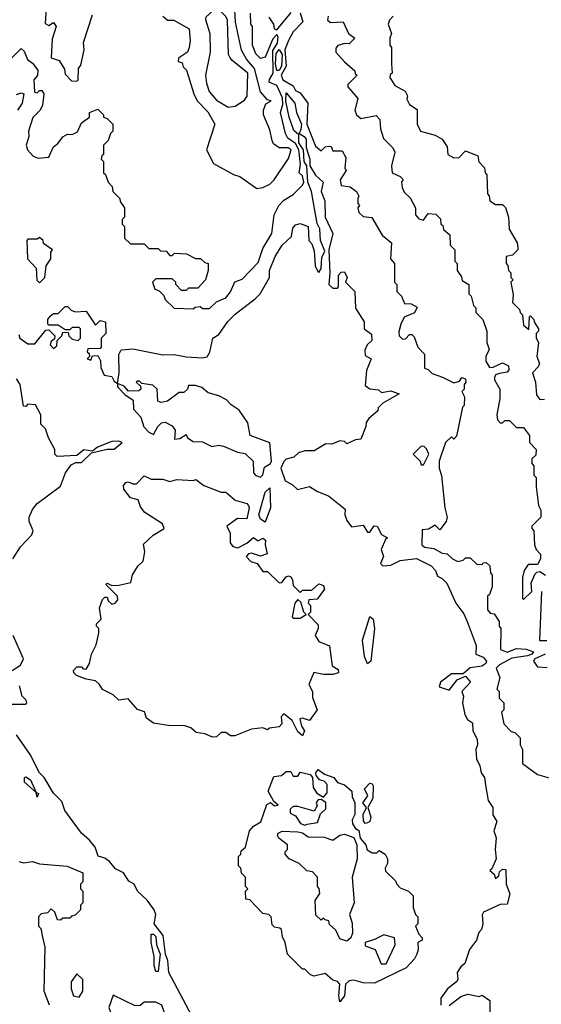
# Model space of a CAD drawing. Extents: x 2668140 to 2765664, y 823621 to 955240.
# Tile 154 of 256: x 2675419 to 2677661, y 886039 to 890274. Entities that reach past the tile are written whole.
import ezdxf

# ---------------------------------------------------------------- set-up
doc = ezdxf.new("R2010")
doc.units = 0

msp = doc.modelspace()

# ---------------------------------------------------------------- linework, layer by layer
at = {"layer": '0CON02XD'}
for points in [[(2675537.5, 890395), (2675528.3, 890258.3), (2675545, 890250), (2675565, 890262.5), (2675576.2, 890245), (2675559.3, 890190.7), (2675555, 890110), (2675589.3, 890099.3), (2675611.7, 890061.7), (2675615, 890040), (2675641.7, 890011.7), (2675665, 890010), (2675670, 890015), (2675672.5, 890065), (2675681.7, 890078.3), (2675696.7, 890145), (2675693.6, 890176.4), (2675732.5, 890295)], [(2675375, 890100), (2675425, 890150), (2675438.3, 890138.3), (2675453.3, 890103.3), (2675475, 890087.5), (2675497, 890057), (2675495.7, 890034.3), (2675480, 890015), (2675483, 889963), (2675495, 889960), (2675505, 889970), (2675515, 889970), (2675522.5, 889955), (2675517.5, 889905), (2675506.4, 889883.6), (2675476.4, 889853.6), (2675456.7, 889795), (2675458.3, 889771.7), (2675447.5, 889735), (2675452.5, 889715), (2675477.5, 889687.5), (2675498.3, 889678.3), (2675545, 889682.5), (2675563.9, 889726.1), (2675585, 889742.5), (2675605, 889770), (2675625, 889782.5), (2675645, 889780), (2675668.3, 889791.7), (2675685, 889830), (2675720, 889855), (2675720, 889875), (2675755, 889890), (2675780, 889865), (2675780, 889855), (2675795, 889850), (2675820, 889825), (2675820, 889795), (2675810, 889785), (2675800, 889755), (2675780, 889735), (2675780, 889695), (2675771.7, 889688.3), (2675770, 889675), (2675780, 889665), (2675780, 889615), (2675788.3, 889608.3), (2675800, 889575), (2675817, 889557), (2675820, 889535), (2675850, 889505), (2675851.7, 889491.7), (2675870, 889465), (2675870, 889425), (2675860, 889415), (2675860, 889395), (2675870, 889385), (2675870, 889335), (2675895, 889310), (2675955, 889310), (2675975, 889290), (2676015, 889290), (2676025, 889280), (2676048.3, 889278.3), (2676065, 889260), (2676075, 889260), (2676085, 889270), (2676137, 889267), (2676175, 889247.5), (2676197, 889247), (2676215, 889230), (2676230, 889225), (2676230, 889195), (2676217.5, 889155), (2676185, 889120), (2676145, 889120), (2676135, 889110), (2676115, 889110), (2676090, 889135), (2676090, 889145), (2676075, 889160), (2676005, 889160), (2675990, 889145), (2676000, 889115), (2676018.3, 889108.3), (2676038.3, 889088.3), (2676045, 889070), (2676083, 889033), (2676165, 889030), (2676173, 889037), (2676195, 889040), (2676205, 889032.5), (2676235, 889032.5), (2676265, 889060), (2676305, 889077.5), (2676326.1, 889103.9), (2676343.6, 889146.4), (2676375, 889157.5), (2676445, 889230), (2676465, 889290), (2676502.5, 889355), (2676512.5, 889435), (2676532.5, 889475), (2676555, 889497.5), (2676595, 889522.5), (2676635, 889562.5), (2676640, 889575), (2676635, 889602.5), (2676620, 889615), (2676626.8, 889653.2), (2676618.8, 889715), (2676605, 889741.4), (2676572.5, 889765), (2676562.5, 889785), (2676540, 889875), (2676549.8, 889910.2), (2676548.5, 889938.5), (2676525, 889991.4), (2676492, 890005), (2676492.7, 890017.3), (2676508.9, 890045), (2676507.8, 890142.2), (2676526.9, 890173.1), (2676530, 890200), (2676525, 890210), (2676507.7, 890192.3), (2676475, 890112.5), (2676455, 890107.5), (2676435, 890127.5), (2676420, 890165), (2676420, 890245), (2676412.5, 890255), (2676411.7, 890301.7)], [(2676035, 890290), (2676055, 890272.5), (2676081.7, 890271.7), (2676147.5, 890235), (2676152.5, 890185), (2676147.5, 890155), (2676140, 890135), (2676101.7, 890108.3), (2676100, 890095), (2676118.3, 890088.3), (2676121.7, 890071.7), (2676137, 890057), (2676167.5, 889955), (2676182.5, 889925), (2676228.3, 889878.3), (2676257.5, 889825), (2676222.5, 889715), (2676252.5, 889655), (2676338.3, 889608.3), (2676365, 889600), (2676438.3, 889548.3)], [(2676315, 889897.5), (2676345, 889902.5), (2676385, 889927.5), (2676396.7, 889945), (2676400, 890045), (2676330.7, 890100.7), (2676323, 890113), (2676317.5, 890125), (2676312.3, 890272.3), (2676305, 890287.5), (2676276.1, 890316.1), (2676255, 890317.5), (2676220, 890285), (2676217.5, 890275), (2676236.7, 890215), (2676237.5, 890135), (2676217.5, 890035), (2676221.7, 890001.7), (2676233.3, 889965), (2676265, 889927.5), (2676315, 889897.5)], [(2676438.3, 889548.3), (2676465, 889552.5), (2676495, 889567.5), (2676512.5, 889585), (2676575, 889677.5), (2676586.7, 889715), (2676573.6, 889723.6), (2676535, 889722.5), (2676510.8, 889740.8), (2676504.1, 889754.1), (2676495, 889800), (2676467.5, 889865), (2676466.7, 889885), (2676477, 889913), (2676500, 889925), (2676485, 889930), (2676453.9, 889963.9), (2676429.2, 890065), (2676393.8, 890105), (2676372.7, 890142.7), (2676347, 890263), (2676343.8, 890315)], [(2676490, 890285), (2676510, 890255), (2676512.5, 890235), (2676525, 890230), (2676586.7, 890305)], [(2676625.6, 890304.4), (2676635.8, 890265), (2676595, 890221.4), (2676574.5, 890185), (2676559.5, 890145), (2676564.2, 890075), (2676543.3, 890035), (2676550.8, 890015), (2676595, 889990), (2676605, 889970), (2676625, 889960), (2676657.5, 889915), (2676654, 889825), (2676690.7, 889730.7), (2676715, 889710), (2676733, 889727), (2676745, 889730), (2676758.3, 889728.3), (2676765, 889710), (2676805, 889710), (2676821.7, 889681.7), (2676817.5, 889635), (2676822.5, 889625), (2676797.5, 889585), (2676801.7, 889561.7), (2676840, 889555), (2676867.5, 889535), (2676877.5, 889515), (2676872.5, 889505), (2676873, 889483), (2676880, 889475), (2676872.5, 889465), (2676877.5, 889445), (2676895, 889427.5), (2676933, 889423), (2676977, 889347), (2677017.5, 889315), (2677012.5, 889245), (2677030, 889225), (2677030, 889145), (2677040, 889135), (2677040, 889105), (2677060, 889085), (2677073.6, 889053.6), (2677101.7, 889051.7), (2677127.5, 889037.5), (2677116.4, 889013.6), (2677072.5, 888995), (2677057.5, 888965), (2677048.3, 888931.7), (2677050, 888915), (2677065, 888900), (2677078.3, 888901.7), (2677095, 888920), (2677105, 888920), (2677115, 888910), (2677130, 888865), (2677160, 888835), (2677160, 888775), (2677175, 888770), (2677191.7, 888751.7), (2677237, 888737), (2677285, 888712.5), (2677310, 888720), (2677320, 888735), (2677335, 888730), (2677337.5, 888715), (2677330, 888705), (2677330, 888685), (2677320, 888675), (2677331.7, 888651.7), (2677330, 888615), (2677323, 888607), (2677297, 888483), (2677285, 888470), (2677275, 888480), (2677250, 888455), (2677222.5, 888375), (2677222.5, 888345), (2677233, 888313), (2677246.7, 888175), (2677256.2, 888135), (2677252.5, 888115), (2677225, 888080), (2677205, 888100), (2677177, 888083), (2677150, 888080), (2677147.5, 888015), (2677160, 888005), (2677199.3, 887999.3), (2677235, 887980), (2677257, 887977), (2677280, 887955), (2677303, 887943), (2677325, 887950), (2677335, 887960), (2677355, 887960), (2677385, 887930), (2677408.3, 887931.7), (2677411.7, 887938.3), (2677425, 887940), (2677440, 887925), (2677442.5, 887895), (2677450, 887885), (2677450, 887835), (2677438.3, 887801.7), (2677430, 887795), (2677430, 887735), (2677441.7, 887721.7), (2677458.3, 887718.3), (2677480, 887685), (2677480, 887665), (2677487.5, 887655), (2677486.7, 887565), (2677515, 887552.9), (2677555, 887568.9), (2677596.2, 887566.2), (2677627.5, 887555), (2677620, 887545), (2677602, 887538), (2677535, 887528), (2677481.3, 887498.7), (2677467.5, 887485), (2677483.3, 887445), (2677470, 887395), (2677480, 887385), (2677480, 887355), (2677500, 887335), (2677500, 887305), (2677490, 887295), (2677500, 887245), (2677531.7, 887211.7), (2677548.3, 887208.3), (2677570, 887185), (2677570, 887155), (2677580, 887135), (2677580, 887075), (2677645, 887027.5), (2677715, 887006.7)], [(2676745, 890290), (2676743, 890273), (2676755, 890262.5), (2676810, 890265), (2676832.5, 890215), (2676860, 890195), (2676835, 890170), (2676815, 890172.5), (2676787, 890163), (2676778.3, 890151.7), (2676777.5, 890135), (2676815, 890092.5), (2676860, 890055), (2676861.7, 890041.7), (2676870, 890035), (2676830, 889995), (2676830, 889985), (2676872.5, 889935), (2676860, 889885), (2676867.5, 889865), (2676885, 889850), (2676951.7, 889861.7), (2676967.5, 889845), (2676970, 889805), (2676983, 889763), (2677023, 889723), (2677032.5, 889705), (2677017.5, 889645), (2677020, 889615), (2677055, 889600), (2677067, 889587), (2677060, 889575), (2677063, 889553), (2677071.7, 889531.7), (2677098.3, 889508.3), (2677120, 889465), (2677120, 889435), (2677135, 889417.5), (2677155, 889412.5), (2677175, 889440), (2677208.3, 889438.3), (2677228.3, 889418.3), (2677230, 889395), (2677238.3, 889388.3), (2677241.7, 889371.7), (2677268.3, 889348.3), (2677270, 889305), (2677290, 889285), (2677290, 889235), (2677300, 889225), (2677300, 889195), (2677318.3, 889168.3), (2677321.7, 889151.7), (2677350, 889135), (2677350, 889095), (2677360, 889085), (2677370, 889045), (2677380, 889035), (2677380, 889015), (2677410, 888985), (2677427.5, 888935), (2677427.5, 888885), (2677437.5, 888855), (2677422.5, 888825), (2677422.5, 888805), (2677438.3, 888778.3), (2677455, 888780), (2677495, 888798.6), (2677520.6, 888785), (2677522.2, 888767.8), (2677515, 888757.5), (2677482, 888752), (2677463.9, 888746.1), (2677460, 888735), (2677460, 888725), (2677482.5, 888685), (2677482.5, 888645), (2677470, 888575), (2677473, 888553), (2677485, 888540), (2677495, 888540), (2677505, 888550), (2677525, 888550), (2677555, 888520), (2677585, 888520), (2677610, 888485), (2677610, 888455), (2677640, 888425), (2677638.3, 888401.7), (2677620, 888385), (2677620, 888365), (2677630, 888355), (2677630, 888315), (2677640, 888305), (2677640, 888265), (2677650, 888185), (2677660, 888165), (2677660, 888135), (2677620, 888095), (2677620, 888085), (2677630, 888075), (2677632.5, 888015), (2677640, 887995), (2677657.5, 887975), (2677657.5, 887955), (2677645, 887930), (2677605, 887930), (2677587.5, 887905), (2677580, 887875), (2677580, 887785), (2677585, 887780), (2677620, 887815), (2677618.3, 887851.7), (2677635, 887890), (2677641.7, 887898.3), (2677655, 887900), (2677680, 887885)], [(2677025, 890290), (2677008.3, 890271.7), (2677003.3, 890255), (2677017.5, 890215), (2677010, 890195), (2677010, 890165), (2677017.5, 890155), (2677017.5, 890085), (2677020, 890045), (2677011.7, 890038.3), (2677010, 890025), (2677031.7, 889991.7), (2677076.4, 889966.4), (2677086.4, 889946.4), (2677083, 889933), (2677095, 889910), (2677127.5, 889887.5), (2677127.5, 889825), (2677142.5, 889795), (2677205, 889777.5), (2677235, 889760), (2677257, 889727), (2677260, 889695), (2677285, 889680), (2677308.3, 889681.7), (2677335, 889710), (2677388.3, 889688.3), (2677393, 889663), (2677417, 889637), (2677420, 889615), (2677427, 889607), (2677430, 889525), (2677437, 889517), (2677440, 889495), (2677465, 889480), (2677495, 889480), (2677507, 889467), (2677520, 889425), (2677523, 889373), (2677557.5, 889315), (2677560, 889295), (2677560, 889285), (2677538.3, 889261.7), (2677510, 889255), (2677510, 889225), (2677517, 889217), (2677520, 889195), (2677530, 889185), (2677530, 889165), (2677540, 889155), (2677530, 889145), (2677540.7, 889090.7), (2677538.3, 889058.3), (2677568.3, 889028.3), (2677570, 889015), (2677580, 889005), (2677585, 888960), (2677608.3, 888941.7), (2677610, 888995), (2677615, 889000), (2677630, 888985), (2677631.7, 888971.7), (2677650, 888945), (2677650, 888935), (2677640, 888925), (2677640, 888905), (2677650, 888885), (2677642.5, 888825), (2677653.3, 888795), (2677648.3, 888781.7), (2677623.3, 888755), (2677636.7, 888715), (2677640.7, 888660.7), (2677655, 888640), (2677675, 888642.5)], [(2676535, 890055.7), (2676525, 890055.8), (2676518.4, 890085), (2676521.3, 890128.7), (2676535, 890145.8), (2676547.1, 890125), (2676544.6, 890075), (2676535, 890055.7)], [(2675405, 889952.5), (2675425, 889960), (2675437.5, 889955), (2675430, 889915), (2675410, 889885)], [(2675415, 888920), (2675420, 888905), (2675455, 888880), (2675485, 888880), (2675531.7, 888938.3), (2675545, 888940), (2675570, 888915), (2675568.3, 888901.7), (2675555, 888890), (2675550, 888875), (2675565, 888860), (2675578.3, 888871.7), (2675580, 888895), (2675600, 888915), (2675605, 888930), (2675628.3, 888928.3), (2675630, 888915), (2675645, 888900), (2675670, 888895), (2675680, 888905), (2675680, 888945), (2675675, 888950), (2675645, 888950), (2675635, 888940), (2675615, 888940), (2675585, 888960), (2675545, 888960), (2675540, 888965), (2675540, 888985), (2675550.7, 888999.3), (2675565, 889010), (2675585, 889010), (2675615, 889040), (2675625, 889040), (2675640, 889025), (2675658.3, 889018.3), (2675705, 889020), (2675745, 888960), (2675765, 888980), (2675787.5, 888975), (2675790, 888925), (2675770, 888905), (2675770, 888865), (2675765, 888860), (2675711.7, 888858.3), (2675710, 888845), (2675718.3, 888838.3), (2675720, 888825), (2675710, 888815), (2675725, 888810), (2675731.7, 888828.3), (2675755, 888830), (2675767, 888807), (2675768.3, 888778.3), (2675782.5, 888745), (2675815, 888740), (2675825, 888720), (2675840, 888710), (2675846.7, 888755), (2675845.6, 888834.4), (2675855.9, 888854.1), (2675905, 888858.8), (2676035, 888832.2), (2676083.9, 888833.9), (2676135, 888823.5), (2676205, 888819.2), (2676225, 888824), (2676236.4, 888843.6), (2676250, 888905), (2676275, 888920), (2676313.9, 888976.1), (2676345, 889007.5), (2676432.5, 889075), (2676452.5, 889095), (2676492.5, 889165), (2676493.3, 889195), (2676517.5, 889255), (2676547.5, 889305), (2676588.3, 889341.7), (2676593, 889377), (2676605, 889392.5), (2676625, 889397.5), (2676660, 889385), (2676662.5, 889325), (2676675, 889310), (2676685, 889280), (2676689.2, 889215), (2676700.5, 889190.5), (2676705, 889186.7), (2676715.5, 889204.5), (2676718.1, 889251.9), (2676730.7, 889279.3), (2676711.9, 889325), (2676710, 889375), (2676697.5, 889397.5), (2676673.6, 889535), (2676658, 889575), (2676654.2, 889645), (2676641.8, 889665), (2676638.8, 889715), (2676618.9, 889745), (2676619.3, 889779.3), (2676597.5, 889797.5), (2676576.9, 889855), (2676563.6, 889923.6), (2676565, 889960), (2676601.9, 889915), (2676608.5, 889875), (2676630, 889825), (2676628.3, 889801.7), (2676620, 889785), (2676642.3, 889772.3), (2676650.4, 889760.4), (2676650, 889725), (2676667.1, 889675), (2676665.8, 889645), (2676691.1, 889605), (2676723.8, 889575), (2676715.8, 889535), (2676730.5, 889495), (2676732.7, 889425), (2676766, 889355), (2676747.5, 889285), (2676752.9, 889185), (2676748.8, 889135), (2676765, 889120), (2676785, 889120), (2676790, 889125), (2676790, 889175), (2676801.7, 889188.3), (2676815, 889190), (2676827.5, 889165), (2676820, 889145), (2676860, 889105), (2676863, 889033), (2676900, 888975), (2676900, 888945), (2676931.7, 888921.7), (2676932.5, 888895), (2676912.5, 888875), (2676903, 888853), (2676905, 888830), (2676930, 888815), (2676910, 888765), (2676905, 888700), (2676925, 888686.2), (2676961.7, 888681.7), (2676975, 888670), (2677015, 888677.5), (2677050, 888665), (2676980, 888625), (2676960, 888605), (2676958.3, 888591.7), (2676920.7, 888559.3), (2676908.3, 888541.7), (2676907.5, 888525), (2676885, 888470), (2676863, 888467), (2676825, 888450), (2676815, 888460), (2676795, 888462.5), (2676761.7, 888448.3), (2676735, 888450), (2676685, 888420), (2676645, 888420), (2676618.3, 888411.7), (2676597, 888393), (2676565, 888383.8), (2676555, 888373.8), (2676542, 888345), (2676560.7, 888290.7), (2676590, 888275), (2676613, 888253), (2676665, 888266.7), (2676700, 888245)], [(2675505, 889142.5), (2675527.5, 889165), (2675532.5, 889215), (2675552.5, 889245), (2675552.5, 889275), (2675560, 889285), (2675521.7, 889311.7), (2675520, 889325), (2675505, 889337.5), (2675495, 889330), (2675455, 889330), (2675450, 889325), (2675453.3, 889245), (2675490, 889205), (2675493.6, 889153.6), (2675505, 889142.5)], [(2675390, 887955), (2675422.7, 888007.3), (2675471.7, 888058.3), (2675477.5, 888075), (2675460, 888115), (2675460, 888135), (2675475, 888167.5), (2675495, 888192.5), (2675595, 888267.5), (2675616.7, 888325), (2675640.5, 888359.5), (2675660.7, 888369.3), (2675685, 888370), (2675728.3, 888411.7), (2675795, 888427.5), (2675825, 888426.2), (2675860, 888455), (2675845, 888461.2), (2675815, 888460), (2675754.2, 888435.8), (2675731.7, 888418.3), (2675695, 888423.3), (2675665, 888400), (2675580, 888395), (2675570, 888405), (2675570, 888425), (2675542.5, 888475), (2675530, 888515), (2675510, 888535), (2675510, 888575), (2675487, 888617), (2675455, 888620), (2675445, 888610), (2675435, 888612.5), (2675421.9, 888705), (2675405, 888728.8)], [(2676455, 888306.7), (2676463.9, 888316.1), (2676471.2, 888348.8), (2676496.7, 888365), (2676501.2, 888375), (2676493.8, 888453.8), (2676410, 888485), (2676400, 888540), (2676363.3, 888595), (2676327.7, 888617.7), (2676308.8, 888638.8), (2676275.9, 888655.9), (2676229.3, 888669.3), (2676201.7, 888691.7), (2676175, 888700), (2676145, 888700), (2676140, 888685), (2676125, 888670), (2676105, 888670), (2676055, 888633.3), (2676027, 888627), (2676013, 888633), (2676010, 888685), (2675991.7, 888701.7), (2675945, 888710), (2675935, 888720), (2675925, 888720), (2675920, 888715), (2675938.3, 888698.3), (2675940, 888685), (2675931.7, 888678.3), (2675886.7, 888676.7), (2675868.3, 888698.3), (2675840, 888710), (2675840, 888695), (2675871.7, 888661.7), (2675907, 888637), (2675908.3, 888598.3), (2675940, 888565), (2675953, 888523), (2675975, 888500), (2675995, 888490), (2676012.5, 888525), (2676029.3, 888540.7), (2676045, 888543.3), (2676075, 888526.7), (2676088.3, 888508.3), (2676085, 888470), (2676107.7, 888472.3), (2676135, 888490), (2676140, 888475), (2676165, 888460), (2676205, 888458.8), (2676245, 888438.8), (2676275, 888443.8), (2676295, 888440), (2676355, 888413.3), (2676388.8, 888408.8), (2676423.3, 888375), (2676423.8, 888325), (2676435, 888313.8), (2676455, 888306.7)], [(2677155, 888360), (2677177.5, 888405), (2677168.3, 888428.3), (2677158.3, 888438.3), (2677145, 888440), (2677110, 888405), (2677140, 888375), (2677145, 888360), (2677155, 888360)], [(2676248.3, 887188.3), (2676215, 887202.5), (2676178.3, 887208.3), (2676155, 887227.5), (2676125, 887237.5), (2676067, 887237), (2675995, 887247.5), (2675965, 887270), (2675956.4, 887296.4), (2675925, 887307.5), (2675885, 887352.5), (2675845, 887347.5), (2675820.7, 887370.7), (2675775, 887393.3), (2675762.5, 887415), (2675745, 887430), (2675705, 887437.5), (2675663.9, 887453.9), (2675652.5, 887465), (2675650, 887475), (2675665, 887490), (2675685, 887490), (2675691.7, 887481.7), (2675705, 887480), (2675720, 887505), (2675727.5, 887545), (2675747.5, 887585), (2675760, 887635), (2675760, 887655), (2675750, 887665), (2675750, 887675), (2675770, 887695), (2675762.5, 887745), (2675775, 887780), (2675785, 887790), (2675795, 887790), (2675800, 887775), (2675815, 887760), (2675830, 887765), (2675841.7, 887778.3), (2675840, 887795), (2675790, 887845), (2675795, 887850), (2675815, 887840), (2675845, 887841.2), (2675896.4, 887853.6), (2675903.9, 887886.1), (2675927, 887923), (2675950, 887945), (2675957.5, 887985), (2675951.7, 888018.3), (2675993.6, 888056.4), (2676040, 888085), (2676032.5, 888105), (2675957.5, 888155), (2675939.3, 888179.3), (2675928.3, 888208.3), (2675895, 888217.5), (2675866.7, 888255), (2675865, 888270), (2675875, 888283.3), (2675885, 888286.7), (2675905, 888277.5), (2675921.7, 888278.3), (2675955, 888312.5), (2675985, 888297.5), (2676035, 888297.5), (2676065, 888287.5), (2676095, 888296.7), (2676165, 888292.5), (2676177, 888297), (2676211.2, 888271.2), (2676285, 888242.5), (2676305, 888242.5), (2676345, 888207.5), (2676395, 888193.3), (2676403.3, 888185), (2676406.2, 888175), (2676395, 888127.5), (2676355, 888128.8), (2676310, 888095), (2676323.3, 888065), (2676323.6, 888023.6), (2676335, 888007.5), (2676357, 888003), (2676395, 888022.5), (2676423.8, 888046.2), (2676445, 888032.5), (2676465, 888043.3), (2676475.7, 888035), (2676473.8, 888015), (2676483, 887977), (2676455, 887966.7), (2676415, 887980), (2676403, 887977), (2676392.5, 887965), (2676413, 887943), (2676440, 887935), (2676465, 887900), (2676485, 887900), (2676535, 887852.5), (2676546.4, 887853.6), (2676565, 887877.5), (2676575, 887882.5), (2676585, 887877.5), (2676592.5, 887865), (2676595, 887840), (2676625, 887810), (2676635, 887820), (2676675, 887820), (2676705, 887847.5), (2676725, 887840), (2676730, 887825), (2676698.3, 887781.7), (2676661.7, 887778.3), (2676660, 887765), (2676670, 887755), (2676670, 887725), (2676660, 887715), (2676701.7, 887671.7), (2676702.5, 887655), (2676690, 887625), (2676705, 887600), (2676750.7, 887580.7), (2676762.5, 887495), (2676788.3, 887478.3), (2676790, 887465), (2676765, 887457.5), (2676725, 887457.5), (2676683.6, 887466.4), (2676662.5, 887415), (2676677.5, 887385), (2676678.3, 887358.3), (2676697.5, 887305), (2676665, 887260), (2676635, 887270), (2676623, 887267), (2676630.8, 887235), (2676642.9, 887215), (2676635, 887193.3), (2676615, 887211.4), (2676590, 887260), (2676555, 887288.8), (2676543.8, 887275), (2676546.2, 887245), (2676535, 887232.5), (2676493, 887227), (2676485, 887220), (2676465, 887227.5), (2676415, 887222.5), (2676343.6, 887193.6), (2676325, 887193.3), (2676305, 887207.5), (2676285, 887207.5), (2676265, 887190), (2676248.3, 887188.3)], [(2676475, 888113.3), (2676454.2, 888125), (2676447.1, 888145), (2676475, 888241.2), (2676495, 888260), (2676496.7, 888175), (2676475, 888113.3)], [(2676700, 888245), (2676746.1, 888226.1), (2676818.3, 888168.3), (2676817.5, 888145), (2676825, 888120), (2676845, 888093.3), (2676895, 888100), (2676915, 888070), (2676925, 888070), (2676943.6, 888096.4), (2676955.9, 888095.9), (2676975, 888060), (2677000, 888045), (2676991.7, 888038.3), (2676973.3, 887995), (2676982.5, 887965), (2676970, 887935), (2676980, 887925), (2677015, 887927.5), (2677055, 887947.5), (2677125, 887956.7), (2677187.5, 887925), (2677206.7, 887905), (2677215, 887880), (2677235, 887870), (2677255, 887850), (2677293.9, 887763.9), (2677328.3, 887718.3), (2677343.3, 887685), (2677381.7, 887581.7), (2677380, 887545), (2677411.5, 887531.5), (2677426, 887515), (2677422.5, 887505), (2677406.1, 887493.9), (2677355, 887485.8), (2677325, 887460), (2677275, 887460), (2677227.5, 887425), (2677222.5, 887405), (2677265, 887390), (2677300, 887435), (2677335, 887450), (2677357.5, 887425), (2677320, 887385), (2677327.5, 887365), (2677322.5, 887335), (2677332.5, 887285), (2677343.6, 887263.6), (2677365, 887250), (2677367.5, 887215), (2677385, 887180), (2677386.7, 887155), (2677380, 887135), (2677383.3, 887095), (2677397.5, 887065), (2677402.5, 887035), (2677417.5, 887015), (2677423, 886973), (2677433.3, 886915), (2677452.5, 886885), (2677453.6, 886853.6), (2677470, 886825), (2677457.5, 886785), (2677467.5, 886755), (2677462.5, 886705), (2677467.5, 886665), (2677448.3, 886621.7), (2677440, 886615), (2677458.3, 886598.3), (2677465, 886580), (2677478.3, 886591.7), (2677481.7, 886608.3), (2677495, 886620), (2677508.3, 886618.3), (2677510, 886555), (2677526.4, 886513.6), (2677515, 886470), (2677485, 886467.5), (2677412.5, 886435), (2677407, 886423), (2677410, 886385), (2677405, 886360), (2677393, 886347), (2677382.5, 886315), (2677353.3, 886275), (2677332.5, 886215), (2677315, 886200), (2677300, 886175), (2677302.5, 886145), (2677297.5, 886135), (2677257.5, 886105), (2677230, 886065), (2677230, 886035)], [(2676625, 887700), (2676650, 887715), (2676640, 887725), (2676628.3, 887768.3), (2676615, 887780), (2676602.5, 887765), (2676590, 887705), (2676595, 887700), (2676625, 887700)], [(2677662.5, 887815), (2677654, 887604), (2677685, 887604)], [(2676915, 887503.3), (2676901.2, 887535), (2676892.5, 887605), (2676925, 887706.7), (2676938, 887695), (2676944, 887655), (2676928, 887515), (2676915, 887503.3)], [(2675386.7, 887475), (2675423, 887497), (2675436.2, 887525), (2675391.2, 887625)], [(2677677.5, 887545), (2677633.3, 887525), (2677627.5, 887515), (2677645, 887490), (2677687, 887487)], [(2675375, 887330), (2675445, 887330), (2675450, 887335), (2675447, 887347), (2675430, 887365), (2675418.3, 887408.3)], [(2676172.5, 885965), (2676060, 886175), (2676056.7, 886226.7), (2676046.2, 886255), (2676036, 886335), (2675997.5, 886385), (2676003.8, 886425), (2675996.7, 886445), (2675967.1, 886487.1), (2675926, 886525), (2675911.2, 886555), (2675888.3, 886568.3), (2675866.2, 886605), (2675831.2, 886621.2), (2675805, 886653.3), (2675785, 886666.7), (2675756.7, 886676.7), (2675743.3, 886715), (2675720, 886745), (2675684.3, 886774.3), (2675613, 886873), (2675600.7, 886910.7), (2675565, 886947.5), (2675524, 887014), (2675503.8, 887035), (2675463.8, 887113.8), (2675405, 887197.5)], [(2675495, 886930), (2675490, 886950), (2675440, 886995), (2675440, 887015), (2675445, 887017.5), (2675466.2, 887005), (2675490, 886950), (2675500, 886945), (2675495, 886930)], [(2676795, 886050), (2676790.8, 886075), (2676795.9, 886125.9), (2676785, 886136.7), (2676765, 886142.5), (2676731.7, 886171.7), (2676685, 886160), (2676670, 886165), (2676645, 886190), (2676635, 886190), (2676570, 886255), (2676560, 886305), (2676548.3, 886328.3), (2676545, 886360), (2676537, 886367), (2676515, 886370), (2676505, 886380), (2676500, 886415), (2676490, 886425), (2676465, 886430), (2676408.3, 886488.3), (2676391.7, 886491.7), (2676390, 886525), (2676400, 886535), (2676390, 886545), (2676390, 886585), (2676373, 886603), (2676370, 886625), (2676360, 886635), (2676360, 886675), (2676370, 886685), (2676371.7, 886698.3), (2676390, 886715), (2676406.7, 886785), (2676424.2, 886805), (2676455.8, 886824.2), (2676481.7, 886898.3), (2676497.5, 886907.5), (2676515, 886892.5), (2676530, 886895), (2676511.7, 886911.7), (2676487.5, 886955), (2676511.7, 887018.3), (2676545, 887022.5), (2676565, 887040), (2676585, 887040), (2676595, 887020), (2676615, 887020), (2676625, 887037.5), (2676668, 887028), (2676677.5, 887015), (2676681.2, 886971.2), (2676697, 886947), (2676725, 886930), (2676741.4, 886948.6), (2676740.8, 886985), (2676728, 886998), (2676707.5, 887005), (2676693.3, 887023.3), (2676692.5, 887035), (2676701.7, 887048.3), (2676729.3, 887029.3), (2676770, 887015), (2676785, 886993.3), (2676815, 886983.3), (2676847.5, 886955), (2676848.3, 886931.7), (2676860, 886905), (2676860, 886855), (2676848.3, 886831.7), (2676850, 886815), (2676863.3, 886795), (2676877, 886787), (2676883.4, 886753.4), (2676907.5, 886725), (2676913.6, 886703.6), (2676935, 886690), (2676955, 886690), (2676965, 886700), (2676990, 886685), (2677000, 886665), (2677000, 886645), (2676990, 886625), (2676991.7, 886611.7), (2677035, 886570), (2677040, 886555), (2677055, 886540), (2677090, 886525), (2677110, 886505), (2677110, 886455), (2677120, 886425), (2677130, 886415), (2677130, 886385), (2677120, 886375), (2677135, 886340), (2677150, 886325), (2677150, 886315), (2677130, 886305), (2677132.5, 886275), (2677126.7, 886255), (2677116.2, 886235), (2677080, 886195), (2676945, 886130), (2676895, 886130.8), (2676855, 886143.3), (2676835, 886140), (2676820, 886125), (2676815.4, 886075), (2676795, 886050)], [(2676905, 886816.7), (2676897.7, 886827.7), (2676895.8, 886855), (2676910, 886885), (2676893.8, 886905), (2676916.2, 886935), (2676902, 886965), (2676925, 886990), (2676935, 886987.5), (2676938.5, 886978.5), (2676936.9, 886925), (2676916.2, 886885), (2676929.2, 886845), (2676924.2, 886825.8), (2676915, 886818.8), (2676905, 886816.7)], [(2676645, 886810), (2676655, 886813.3), (2676699.3, 886820.7), (2676711.7, 886858.3), (2676735, 886880), (2676735, 886907.5), (2676715, 886920), (2676701.7, 886918.3), (2676693, 886907), (2676697.5, 886892.5), (2676685, 886870), (2676615, 886890), (2676595, 886890), (2676581.7, 886878.3), (2676581.7, 886861.7), (2676605, 886850), (2676627, 886817), (2676645, 886810)], [(2676825, 886310), (2676795, 886320), (2676778.3, 886358.3), (2676751.7, 886381.7), (2676748.3, 886398.3), (2676731.7, 886401.7), (2676725, 886410), (2676715, 886400), (2676691.7, 886421.7), (2676690, 886485), (2676710, 886515), (2676707, 886537), (2676700, 886545), (2676700, 886585), (2676678.3, 886608.3), (2676653, 886613), (2676620, 886645), (2676577.5, 886665), (2676560, 886685), (2676560, 886695), (2676570, 886705), (2676570, 886725), (2676533.6, 886753.6), (2676527.5, 886765), (2676530, 886775), (2676547, 886783), (2676615, 886781.4), (2676635, 886777.1), (2676659.7, 886759.7), (2676728, 886758), (2676765, 886744.2), (2676795, 886765.8), (2676815, 886770.8), (2676855, 886756.7), (2676868.6, 886725), (2676870, 886665), (2676848.8, 886585), (2676856.7, 886475), (2676836.7, 886425), (2676847.7, 886387.7), (2676850, 886345), (2676842.5, 886325), (2676825, 886310)], [(2675415, 886652.5), (2675435, 886647.5), (2675475, 886652.5), (2675505, 886642.5), (2675623, 886633), (2675690, 886605), (2675690, 886565), (2675680, 886555), (2675680, 886535), (2675690, 886525), (2675690, 886475), (2675680, 886465), (2675680, 886445), (2675658.3, 886421.7), (2675641.7, 886418.3), (2675635, 886410), (2675605, 886410), (2675595, 886400), (2675581.7, 886401.7), (2675570, 886435), (2675555, 886450), (2675538.3, 886431.7), (2675511.7, 886428.3), (2675500, 886415), (2675500, 886375), (2675510, 886365), (2675517, 886327), (2675527.5, 886285), (2675523, 886097), (2675546.4, 886036.4)], [(2676015, 886180), (2676005, 886180), (2675997.5, 886205), (2675996.7, 886245), (2675983.8, 886305), (2675985, 886340), (2675995, 886340), (2676005, 886330), (2676007.5, 886295), (2676022.5, 886255), (2676015, 886180)], [(2676995, 886212.5), (2677033.3, 886295), (2677030, 886325), (2676985, 886337.3), (2676945, 886316.9), (2676904.2, 886305), (2676905, 886290), (2676947.5, 886275), (2676973.3, 886213.3), (2676995, 886212.5)], [(2675675, 886070), (2675690, 886095), (2675690, 886145), (2675665, 886170), (2675640, 886135), (2675640, 886105), (2675650, 886075), (2675675, 886070)], [(2675923, 885947), (2675935, 885952.5), (2675955, 885967.5), (2675985, 885967.5), (2676010, 885975), (2676025, 885990), (2676045, 885990), (2676050, 885995), (2676041.7, 886001.7), (2676030, 886035), (2676005, 886047.5), (2675955, 886047.5), (2675937, 886033), (2675915, 886032.5), (2675821.7, 886078.3), (2675802.5, 886025), (2675817, 885987), (2675835, 885972.5), (2675855, 885972.5), (2675895, 885950), (2675923, 885947)], [(2677265, 886033.8), (2677315, 886072.5), (2677345, 886082.5), (2677395, 886072.5), (2677407.5, 886077.5), (2677440, 886055), (2677440, 886005)]]:
    msp.add_lwpolyline(points, dxfattribs=at)

doc.saveas('drawing.dxf')
